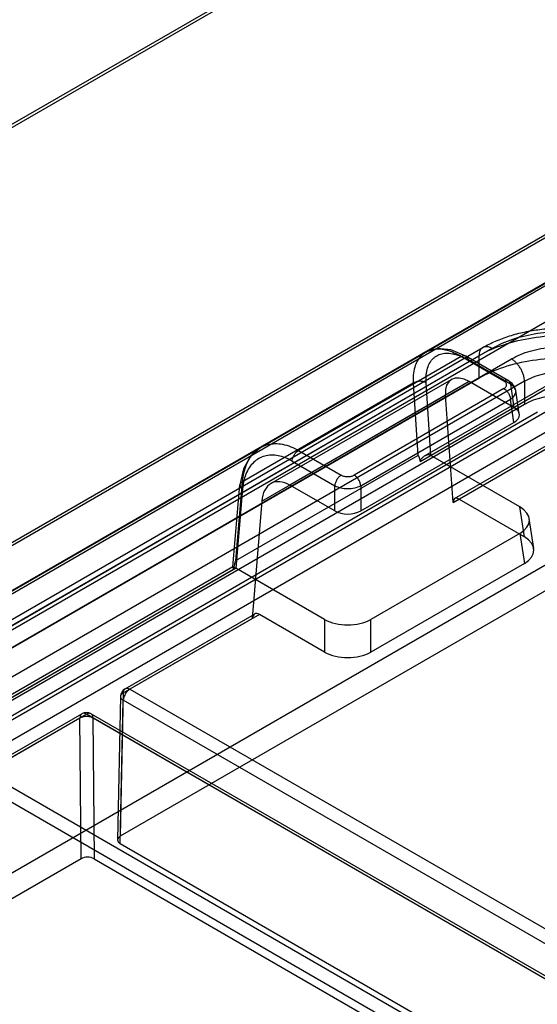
# Model space of a CAD drawing. Header units: millimetres. Extents: x 53 to 409, y 154 to 491.
# Tile 24 of 42: x 214 to 242, y 362 to 415. Entities that reach past the tile are written whole.
import ezdxf

# ---------------------------------------------------------------- set-up
doc = ezdxf.new("R2010")
doc.units = ezdxf.units.MM
doc.header["$LTSCALE"] = 41.89985
doc.layers.get('0').update_dxf_attribs({"linetype": 'CONTINUOUS'})

msp = doc.modelspace()

# ---------------------------------------------------------------- linework, layer by layer
at = {"color": 7, "linetype": 'Continuous'}
for p, q in [((182.534, 391.316), (323.015, 472.422)), ((182.784, 391.291), (323.265, 472.397)), ((249.16, 406.875), (60.808, 298.13)), ((249.264, 407.089), (60.95, 298.367)), ((249.513, 407.064), (61.156, 298.317)), ((261.569, 405.957), (236.314, 391.376)), ((261.819, 405.932), (236.648, 391.404)), ((261.466, 405.721), (236.068, 391.058)), ((243.19, 400.967), (179.093, 363.961)), ((243.44, 400.942), (179.343, 363.936)), ((179.446, 364.144), (243.543, 401.15)), ((69.809, 298.756), (244.21, 399.446)), ((60.66, 288.575), (249.16, 397.405)), ((179.278, 362.519), (239.468, 397.27)), ((239.968, 397.22), (179.778, 362.47)), ((179.071, 362.076), (239.261, 396.826)), ((180.786, 361.87), (241.029, 396.651)), ((236.364, 397.015), (227.393, 391.836)), ((238.301, 396.781), (229.456, 391.674)), ((240.621, 395.441), (238.301, 396.781)), ((240.871, 395.466), (238.551, 396.805)), ((239.261, 396.826), (239.261, 395.609)), ((249.513, 396.491), (61.946, 288.199)), ((240.973, 395.272), (238.653, 396.611)), ((179.045, 360.843), (239.261, 395.609)), ((241.736, 395.44), (181.493, 360.66)), ((235.686, 395.327), (226.415, 389.975)), ((227.953, 389.871), (237.766, 395.537)), ((238.73, 395.417), (228.989, 389.793)), ((240.621, 395.034), (232.48, 390.334)), ((235.686, 395.327), (235.937, 391.405)), ((236.644, 391.405), (236.391, 395.355)), ((241.164, 394.012), (238.73, 395.417)), ((240.973, 395.272), (241.164, 394.012)), ((241.736, 395.44), (241.736, 394.18)), ((227.452, 388.92), (237.438, 394.685)), ((237.857, 388.846), (237.438, 394.685)), ((241.453, 393.655), (241.26, 394.929)), ((241.736, 394.18), (181.52, 359.414)), ((232.832, 389.758), (240.973, 394.458)), ((237.857, 388.846), (247.174, 394.225)), ((237.939, 389.059), (247.277, 394.451)), ((247.527, 394.426), (238.18, 389.029)), ((241.164, 393.198), (240.973, 394.458)), ((182.227, 359.006), (242.443, 393.772)), ((232.832, 388.388), (241.164, 393.198)), ((250.081, 352.438), (182.784, 391.291)), ((226.039, 385.69), (235.937, 391.405)), ((229.456, 391.674), (231.776, 390.334)), ((241.481, 388.613), (236.648, 391.404)), ((229.104, 391.098), (231.424, 389.758)), ((182.431, 390.7), (249.728, 351.848)), ((225.88, 385.355), (226.271, 389.807)), ((226.039, 385.69), (226.415, 389.975)), ((231.424, 388.388), (228.989, 389.793)), ((231.424, 388.388), (231.424, 389.758)), ((232.832, 389.758), (232.832, 388.388)), ((226.416, 389.596), (226.038, 385.282)), ((227.452, 388.92), (226.941, 382.544)), ((238.18, 389.029), (241.728, 386.98)), ((241.728, 386.98), (241.481, 388.613)), ((242.242, 386.345), (241.994, 387.978)), ((246.381, 387.466), (192.888, 356.582)), ((241.481, 387.165), (233.382, 382.49)), ((241.481, 387.165), (241.728, 385.532)), ((247.232, 386.566), (219.754, 370.702)), ((241.728, 385.532), (233.382, 380.714)), ((225.921, 385.208), (204.293, 372.721)), ((204.394, 372.952), (225.881, 385.358)), ((204.637, 372.929), (226.037, 385.282)), ((230.874, 382.49), (226.037, 385.282)), ((220.033, 378.721), (227.066, 382.782)), ((227.326, 382.762), (220.283, 378.697)), ((230.874, 380.714), (227.326, 382.762)), ((219.93, 378.496), (226.941, 382.544)), ((230.874, 382.49), (230.874, 380.714)), ((233.382, 380.714), (233.382, 382.49)), ((219.93, 378.496), (219.754, 370.702)), ((220.283, 378.697), (248.213, 362.572)), ((219.783, 378.3), (219.607, 370.502)), ((219.754, 370.294), (219.93, 378.091)), ((247.86, 361.966), (219.93, 378.091)), ((204.29, 369.466), (217.574, 377.136)), ((204.393, 369.692), (217.677, 377.361)), ((217.927, 377.336), (204.643, 369.667)), ((217.633, 369.477), (217.574, 377.136)), ((245.857, 361.211), (217.927, 377.336)), ((218.177, 377.361), (246.107, 361.236)), ((218.281, 377.139), (218.34, 369.477)), ((218.281, 377.139), (246.211, 361.014)), ((247.86, 354.067), (219.754, 370.294)), ((217.633, 369.477), (194.924, 356.366)), ((218.34, 369.477), (246.446, 353.251))]:
    msp.add_line(p, q, dxfattribs=at)
for points in [[(238.551, 396.805), (237.738, 397.148), (236.984, 397.213), (236.364, 397.015)], [(241.26, 394.929), (241.196, 395.13), (241.067, 395.314), (240.871, 395.466)], [(227.398, 391.838), (226.85, 391.369), (226.461, 390.68), (226.271, 389.807)]]:
    msp.add_lwpolyline(points, dxfattribs=at)
for centre, start, end in [((220.283, 378.288), 119.9999, 178.7067), ((217.927, 376.928), 60.0006, 119.9999)]:
    msp.add_arc(centre, 0.5, start, end, dxfattribs=at)
for centre, major_axis, ratio, start_param, end_param in [((238.853, 393.855), (-1.12, 1.661), 0.524994, -0.822031, 0.740039), ((243.857, 392.955), (3, 0), 0.577518, 0.785544, 2.356057), ((240.449, 393.605), (1.008, 0), 0.572973, -0.781596, 0.781604), ((228.866, 388.089), (-0.855, 1.813), 0.625241, -0.733444, 0.828626), ((238.21, 388.639), (-0.28, 0.415), 0.524994, -0.822031, 0.740039), ((240.208, 387.889), (1.794, 0), 0.572973, -0.781596, 0.781604), ((232.128, 388.801), (1, 0), 0.581744, -2.352392, -0.789192), ((240.455, 386.256), (1.794, 0), 0.572973, -0.781596, 0.781604), ((227.295, 382.336), (-0.214, 0.453), 0.625241, -0.733444, 0.828626), ((232.128, 383.225), (1.78, 0), 0.581744, -2.352392, -0.789192), ((232.128, 381.449), (1.78, 0), 0.581744, -2.352392, -0.789192), ((220.107, 370.498), (0.5, 0), 0.577254, 2.356161, 3.926805), ((217.986, 369.273), (0.5, 0), 0.57743, 0.785364, 2.356008)]:
    msp.add_ellipse(centre, major_axis=major_axis, ratio=ratio, start_param=start_param, end_param=end_param, dxfattribs=at)
for points, knots in [([(239.468, 397.27), (239.693, 397.4), (240.17, 397.636), (240.93, 397.916), (241.737, 398.127), (242.576, 398.267), (243.433, 398.337), (244.296, 398.336), (245.152, 398.265), (245.988, 398.124), (246.791, 397.914), (247.547, 397.635), (248.021, 397.399), (248.245, 397.27)], [0, 0, 0, 0, 0.085411, 0.174413, 0.2659, 0.359194, 0.45357, 0.548262, 0.642489, 0.735483, 0.826519, 0.914918, 1, 1, 1, 1]), ([(239.261, 396.826), (239.686, 397.073), (240.638, 397.484), (242.193, 397.849), (243.857, 397.973), (245.521, 397.849), (247.076, 397.484), (248.027, 397.073), (248.452, 396.826)], [0, 0, 0, 0, 0.154401, 0.323328, 0.50009, 0.676828, 0.84569, 1, 1, 1, 1]), ([(239.968, 397.22), (240.329, 397.428), (241.135, 397.775), (242.451, 398.081), (243.856, 398.186), (245.262, 398.081), (246.578, 397.775), (247.384, 397.429), (247.745, 397.22)], [0, 0, 0, 0, 0.15474, 0.323586, 0.499989, 0.676395, 0.84525, 1, 1, 1, 1]), ([(238.301, 396.781), (238.035, 396.934), (237.518, 397.163), (236.714, 397.219), (236.052, 396.86), (235.702, 396.158), (235.67, 395.619), (235.686, 395.327)], [0, 0, 0, 0, 0.234836, 0.426331, 0.594463, 0.776762, 1, 1, 1, 1]), ([(239.968, 397.22), (239.887, 397.267), (239.727, 397.334), (239.465, 397.302), (239.289, 397.1), (239.262, 396.922), (239.261, 396.826)], [0, 0, 0, 0, 0.272822, 0.493907, 0.719262, 1, 1, 1, 1]), ([(241.028, 396.651), (241.345, 396.834), (242.067, 397.124), (243.241, 397.337), (244.472, 397.337), (245.645, 397.124), (246.368, 396.834), (246.685, 396.651)], [0, 0, 0, 0, 0.187054, 0.393338, 0.606529, 0.812862, 1, 1, 1, 1]), ([(236.392, 395.355), (236.382, 395.501), (236.384, 395.771), (236.454, 396.145), (236.565, 396.409), (236.685, 396.583), (236.788, 396.693), (236.904, 396.786), (237.032, 396.86), (237.173, 396.914), (237.378, 396.962), (237.601, 396.968), (237.829, 396.936), (238.08, 396.877), (238.359, 396.77), (238.567, 396.661), (238.653, 396.611)], [0, 0, 0, 0, 0.128047, 0.234737, 0.330639, 0.375539, 0.419088, 0.461932, 0.504764, 0.548212, 0.59301, 0.68859, 0.740198, 0.794722, 0.912856, 1, 1, 1, 1]), ([(238.301, 396.78), (238.319, 396.791), (238.354, 396.808), (238.413, 396.826), (238.472, 396.831), (238.52, 396.821), (238.553, 396.805), (238.585, 396.782), (238.618, 396.742), (238.643, 396.68), (238.651, 396.635), (238.653, 396.611)], [0, 0, 0, 0, 0.126983, 0.240742, 0.372058, 0.484815, 0.539993, 0.597395, 0.72234, 0.851861, 1, 1, 1, 1]), ([(239.261, 395.609), (239.686, 395.854), (240.638, 396.263), (242.192, 396.626), (243.855, 396.75), (245.519, 396.626), (247.075, 396.264), (248.027, 395.854), (248.453, 395.608)], [0, 0, 0, 0, 0.154267, 0.323097, 0.499804, 0.676548, 0.845521, 1, 1, 1, 1]), ([(241.736, 395.44), (241.735, 395.492), (241.724, 395.603), (241.684, 395.774), (241.618, 395.954), (241.528, 396.132), (241.417, 396.299), (241.293, 396.444), (241.164, 396.562), (241.073, 396.625), (241.029, 396.651)], [0, 0, 0, 0, 0.107036, 0.228459, 0.361595, 0.501082, 0.640403, 0.77307, 0.893793, 1, 1, 1, 1]), ([(241.736, 395.44), (241.881, 395.525), (242.198, 395.674), (242.715, 395.834), (243.275, 395.932), (243.857, 395.965), (244.438, 395.932), (244.998, 395.834), (245.515, 395.674), (245.832, 395.525), (245.978, 395.44)], [0, 0, 0, 0, 0.114294, 0.237462, 0.367067, 0.500005, 0.632941, 0.762542, 0.885707, 1, 1, 1, 1]), ([(236.391, 395.355), (236.367, 395.369), (236.315, 395.394), (236.228, 395.42), (236.15, 395.431), (236.086, 395.435), (236.023, 395.434), (235.944, 395.426), (235.852, 395.406), (235.764, 395.373), (235.711, 395.344), (235.686, 395.327)], [0, 0, 0, 0, 0.114459, 0.233951, 0.367382, 0.432479, 0.495626, 0.621105, 0.752885, 0.878702, 1, 1, 1, 1]), ([(240.973, 395.272), (240.971, 395.293), (240.965, 395.335), (240.943, 395.393), (240.908, 395.441), (240.861, 395.475), (240.804, 395.491), (240.743, 395.489), (240.68, 395.472), (240.64, 395.452), (240.621, 395.441)], [0, 0, 0, 0, 0.132075, 0.25747, 0.375798, 0.490097, 0.60631, 0.729561, 0.861381, 1, 1, 1, 1]), ([(240.621, 395.034), (240.643, 395.047), (240.682, 395.074), (240.73, 395.124), (240.76, 395.179), (240.77, 395.238), (240.76, 395.296), (240.73, 395.351), (240.682, 395.401), (240.643, 395.429), (240.621, 395.441)], [0, 0, 0, 0, 0.144933, 0.274623, 0.391176, 0.499987, 0.608796, 0.725351, 0.855054, 1, 1, 1, 1]), ([(240.621, 395.034), (240.642, 395.022), (240.686, 394.992), (240.748, 394.937), (240.807, 394.868), (240.861, 394.79), (240.906, 394.706), (240.941, 394.621), (240.963, 394.538), (240.971, 394.484), (240.973, 394.458)], [0, 0, 0, 0, 0.106147, 0.226, 0.357206, 0.494804, 0.633189, 0.766611, 0.889816, 1, 1, 1, 1]), ([(240.973, 394.458), (241.055, 394.51), (241.195, 394.625), (241.294, 394.877), (241.197, 395.126), (241.055, 395.228), (240.973, 395.272)], [0, 0, 0, 0, 0.281899, 0.510293, 0.731756, 1, 1, 1, 1]), ([(226.415, 389.975), (226.441, 390.298), (226.562, 390.898), (227.033, 391.649), (227.767, 392.063), (228.637, 392.059), (229.186, 391.83), (229.456, 391.674)], [0, 0, 0, 0, 0.224601, 0.417931, 0.595687, 0.783514, 1, 1, 1, 1]), ([(229.104, 391.098), (229.017, 391.148), (228.804, 391.257), (228.456, 391.379), (228.07, 391.436), (227.702, 391.406), (227.362, 391.29), (227.063, 391.091), (226.813, 390.815), (226.618, 390.471), (226.479, 390.059), (226.431, 389.758), (226.417, 389.596)], [0, 0, 0, 0, 0.078517, 0.186904, 0.287378, 0.382061, 0.473496, 0.565306, 0.660724, 0.762537, 0.872415, 1, 1, 1, 1]), ([(229.104, 391.098), (229.106, 391.127), (229.115, 391.186), (229.141, 391.275), (229.173, 391.349), (229.203, 391.406), (229.236, 391.46), (229.282, 391.523), (229.355, 391.603), (229.416, 391.651), (229.456, 391.674)], [0, 0, 0, 0, 0.125246, 0.255415, 0.399342, 0.46888, 0.535859, 0.667429, 0.803128, 1, 1, 1, 1]), ([(235.937, 391.405), (235.949, 391.403), (235.974, 391.387), (235.987, 391.347), (236.004, 391.305), (236.018, 391.258), (236.033, 391.203), (236.051, 391.135), (236.062, 391.085), (236.068, 391.058)], [0, 0, 0, 0, 0.09466, 0.213956, 0.323561, 0.448796, 0.598649, 0.779534, 1, 1, 1, 1]), ([(236.644, 391.405), (236.62, 391.419), (236.561, 391.439), (236.467, 391.438), (236.375, 391.41), (236.293, 391.366), (236.225, 391.316), (236.169, 391.262), (236.123, 391.209), (236.089, 391.156), (236.067, 391.106), (236.065, 391.072), (236.068, 391.058)], [0, 0, 0, 0, 0.111034, 0.235431, 0.364336, 0.485434, 0.595799, 0.696799, 0.788824, 0.871332, 0.942721, 1, 1, 1, 1]), ([(231.776, 390.334), (231.754, 390.322), (231.711, 390.292), (231.649, 390.237), (231.589, 390.168), (231.535, 390.09), (231.49, 390.006), (231.456, 389.921), (231.433, 389.838), (231.425, 389.784), (231.424, 389.758)], [0, 0, 0, 0, 0.106147, 0.226001, 0.357207, 0.494805, 0.63319, 0.766612, 0.889817, 1, 1, 1, 1]), ([(231.776, 390.334), (231.8, 390.321), (231.853, 390.296), (231.939, 390.27), (232.031, 390.254), (232.128, 390.248), (232.225, 390.254), (232.317, 390.27), (232.403, 390.296), (232.456, 390.321), (232.48, 390.334)], [0, 0, 0, 0, 0.114232, 0.237399, 0.367034, 0.500017, 0.632997, 0.762628, 0.885784, 1, 1, 1, 1]), ([(232.832, 389.758), (232.831, 389.784), (232.823, 389.838), (232.8, 389.921), (232.766, 390.006), (232.721, 390.09), (232.667, 390.168), (232.607, 390.237), (232.545, 390.292), (232.502, 390.322), (232.48, 390.334)], [0, 0, 0, 0, 0.110184, 0.233389, 0.366811, 0.505196, 0.642794, 0.774, 0.893854, 1, 1, 1, 1]), ([(226.415, 389.975), (226.393, 389.964), (226.353, 389.941), (226.305, 389.896), (226.276, 389.846), (226.269, 389.802), (226.272, 389.768), (226.282, 389.731), (226.308, 389.686), (226.355, 389.637), (226.395, 389.609), (226.416, 389.596)], [0, 0, 0, 0, 0.147941, 0.274578, 0.387543, 0.486943, 0.537473, 0.591657, 0.714807, 0.84704, 1, 1, 1, 1]), ([(231.424, 389.758), (231.525, 389.706), (231.758, 389.629), (232.128, 389.593), (232.498, 389.629), (232.731, 389.706), (232.832, 389.758)], [0, 0, 0, 0, 0.235891, 0.49995, 0.764039, 1, 1, 1, 1]), ([(226.039, 385.69), (226.027, 385.674), (226.006, 385.638), (225.992, 385.579), (225.977, 385.52), (225.964, 385.458), (225.951, 385.387), (225.936, 385.303), (225.927, 385.242), (225.921, 385.208)], [0, 0, 0, 0, 0.120549, 0.249561, 0.361489, 0.484745, 0.628273, 0.79764, 1, 1, 1, 1]), ([(225.921, 385.208), (225.924, 385.223), (225.926, 385.249), (225.917, 385.285), (225.904, 385.31), (225.892, 385.331), (225.884, 385.343), (225.877, 385.359), (225.899, 385.358), (225.924, 385.343), (225.976, 385.318), (226.015, 385.295), (226.038, 385.282)], [0, 0, 0, 0, 0.130974, 0.235599, 0.320892, 0.39132, 0.443821, 0.472569, 0.501225, 0.591397, 0.7625, 1, 1, 1, 1]), ([(181.666, 380.492), (187.436, 377.244), (210.899, 363.447), (233.348, 347.948), (249.728, 335.467)], [0, 0, 0, 0, 0.24331, 1, 1, 1, 1]), ([(249.322, 334.911), (243.767, 339.144), (221.868, 355.284), (198.905, 369.998), (181.285, 379.917)], [0, 0, 0, 0, 0.256732, 1, 1, 1, 1]), ([(219.93, 378.091), (219.877, 378.122), (219.782, 378.198), (219.781, 378.392), (219.877, 378.467), (219.93, 378.496)], [0, 0, 0, 0, 0.358151, 0.647186, 1, 1, 1, 1]), ([(219.93, 378.496), (219.93, 378.557), (219.949, 378.677), (220.118, 378.772), (220.231, 378.727), (220.283, 378.697)], [0, 0, 0, 0, 0.353984, 0.644232, 1, 1, 1, 1]), ([(220.036, 378.437), (220.013, 378.399), (219.976, 378.321), (219.94, 378.205), (219.93, 378.127), (219.93, 378.091)], [0, 0, 0, 0, 0.360444, 0.704981, 1, 1, 1, 1]), ([(220.283, 378.697), (220.251, 378.678), (220.188, 378.631), (220.105, 378.543), (220.057, 378.473), (220.036, 378.437)], [0, 0, 0, 0, 0.30864, 0.646345, 1, 1, 1, 1]), ([(217.927, 377.336), (217.875, 377.367), (217.762, 377.412), (217.593, 377.316), (217.574, 377.196), (217.574, 377.136)], [0, 0, 0, 0, 0.355768, 0.646016, 1, 1, 1, 1]), ([(218.281, 377.139), (218.28, 377.198), (218.261, 377.316), (218.094, 377.412), (217.98, 377.367), (217.927, 377.336)], [0, 0, 0, 0, 0.346358, 0.640165, 1, 1, 1, 1]), ([(217.574, 377.136), (217.607, 377.155), (217.68, 377.188), (217.799, 377.217), (217.884, 377.224), (217.927, 377.224)], [0, 0, 0, 0, 0.309575, 0.64726, 1, 1, 1, 1]), ([(217.927, 377.224), (217.971, 377.225), (218.055, 377.219), (218.175, 377.191), (218.248, 377.159), (218.281, 377.139)], [0, 0, 0, 0, 0.353308, 0.69102, 1, 1, 1, 1])]:
    msp.add_open_spline(points, degree=3, knots=knots, dxfattribs=at)

doc.saveas('drawing.dxf')
